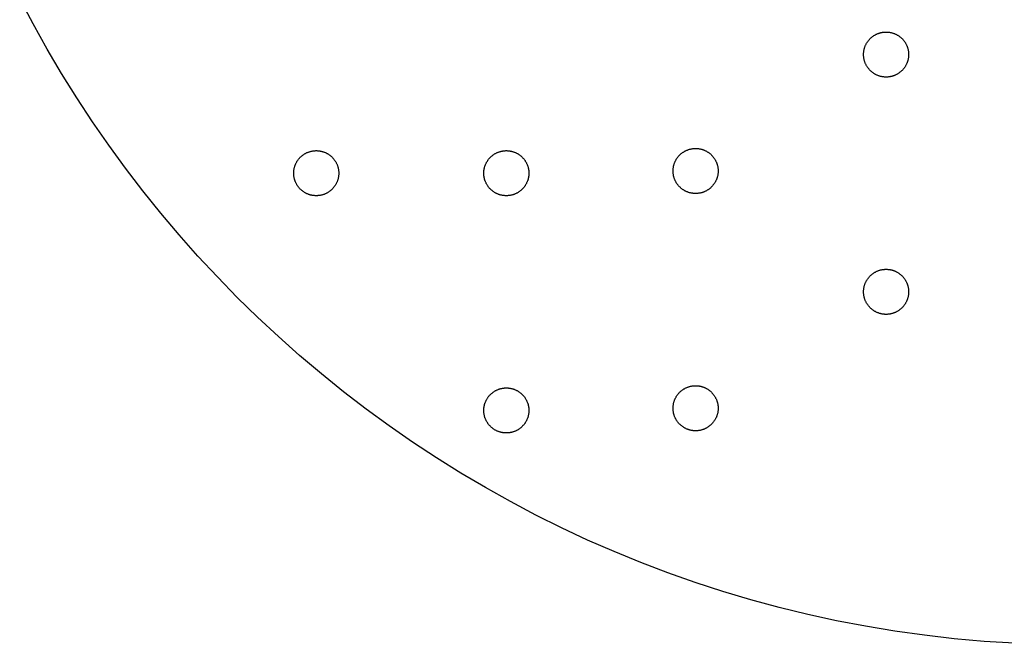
# Model space of a CAD drawing. Header units: millimetres. Extents: x 5 to 608, y 13 to 122.
# Tile 27 of 40: x 294 to 335, y 13 to 39. Entities that reach past the tile are written whole.
import ezdxf

# ---------------------------------------------------------------- set-up
doc = ezdxf.new("R2010")
doc.units = ezdxf.units.MM
doc.layers.add('Calque 7', color=12, linetype='Continuous', true_color=0xe30613)

msp = doc.modelspace()

# ---------------------------------------------------------------- linework, layer by layer
at = {"layer": 'Calque 7', "color": 12, "true_color": 0xe30613}
for points in [[(335.498, 12.761), (334.224, 12.842), (332.959, 12.954), (331.703, 13.098), (330.457, 13.272), (329.221, 13.477), (327.995, 13.712), (326.779, 13.976), (325.576, 14.27), (324.383, 14.593), (323.203, 14.944), (322.035, 15.323), (320.88, 15.73), (319.738, 16.164), (318.609, 16.625), (317.494, 17.113), (316.394, 17.626), (315.309, 18.166), (314.238, 18.731), (313.183, 19.32), (312.144, 19.934), (311.122, 20.573), (310.116, 21.235), (309.127, 21.92), (308.155, 22.629), (307.202, 23.36), (306.267, 24.113), (305.35, 24.888), (304.452, 25.685), (303.574, 26.502), (302.716, 27.34), (301.878, 28.199), (301.06, 29.077), (300.264, 29.974), (299.489, 30.891), (298.735, 31.826), (298.004, 32.78), (297.296, 33.751), (296.61, 34.74), (295.948, 35.746), (295.31, 36.769), (294.696, 37.808), (294.106, 38.863), (293.541, 39.933)], [(329.135, 37.574), (329.135, 37.599), (329.136, 37.623), (329.137, 37.647), (329.14, 37.671), (329.142, 37.695), (329.146, 37.719), (329.149, 37.742), (329.154, 37.766), (329.159, 37.789), (329.165, 37.811), (329.171, 37.834), (329.177, 37.857), (329.185, 37.879), (329.192, 37.901), (329.201, 37.922), (329.209, 37.944), (329.219, 37.965), (329.228, 37.986), (329.239, 38.007), (329.249, 38.027), (329.261, 38.047), (329.272, 38.067), (329.284, 38.086), (329.297, 38.105), (329.31, 38.124), (329.323, 38.142), (329.337, 38.161), (329.352, 38.178), (329.366, 38.196), (329.381, 38.213), (329.397, 38.23), (329.413, 38.246), (329.429, 38.262), (329.446, 38.277), (329.463, 38.292), (329.48, 38.307), (329.498, 38.321), (329.516, 38.335), (329.535, 38.349), (329.554, 38.362), (329.573, 38.374), (329.592, 38.387), (329.612, 38.398), (329.632, 38.409), (329.652, 38.42), (329.673, 38.43), (329.694, 38.44), (329.715, 38.449), (329.736, 38.458), (329.758, 38.466), (329.78, 38.474), (329.802, 38.481), (329.825, 38.488), (329.847, 38.494), (329.87, 38.5), (329.893, 38.505), (329.916, 38.509), (329.94, 38.513), (329.964, 38.516), (329.988, 38.519), (330.012, 38.521), (330.036, 38.523), (330.06, 38.524), (330.085, 38.524)], [(330.085, 38.524), (330.109, 38.524), (330.134, 38.523), (330.158, 38.521), (330.182, 38.519), (330.206, 38.516), (330.229, 38.513), (330.253, 38.509), (330.276, 38.505), (330.299, 38.5), (330.322, 38.494), (330.345, 38.488), (330.367, 38.481), (330.389, 38.474), (330.411, 38.466), (330.433, 38.458), (330.454, 38.449), (330.476, 38.44), (330.496, 38.43), (330.517, 38.42), (330.537, 38.409), (330.557, 38.398), (330.577, 38.387), (330.597, 38.374), (330.616, 38.362), (330.635, 38.349), (330.653, 38.335), (330.671, 38.321), (330.689, 38.307), (330.706, 38.292), (330.723, 38.277), (330.74, 38.262), (330.756, 38.246), (330.772, 38.23), (330.788, 38.213), (330.803, 38.196), (330.818, 38.178), (330.832, 38.161), (330.846, 38.142), (330.859, 38.124), (330.872, 38.105), (330.885, 38.086), (330.897, 38.067), (330.909, 38.047), (330.92, 38.027), (330.931, 38.007), (330.941, 37.986), (330.951, 37.965), (330.96, 37.944), (330.969, 37.922), (330.977, 37.901), (330.985, 37.879), (330.992, 37.857), (330.999, 37.834), (331.005, 37.811), (331.01, 37.789), (331.015, 37.766), (331.02, 37.742), (331.024, 37.719), (331.027, 37.695), (331.03, 37.671), (331.032, 37.647), (331.033, 37.623), (331.034, 37.599), (331.035, 37.574)], [(330.085, 36.624), (330.06, 36.624), (330.036, 36.625), (330.012, 36.627), (329.988, 36.629), (329.964, 36.632), (329.94, 36.635), (329.916, 36.639), (329.893, 36.643), (329.87, 36.648), (329.847, 36.654), (329.825, 36.66), (329.802, 36.667), (329.78, 36.674), (329.758, 36.682), (329.736, 36.69), (329.715, 36.699), (329.694, 36.708), (329.673, 36.718), (329.652, 36.728), (329.632, 36.739), (329.612, 36.75), (329.592, 36.762), (329.573, 36.774), (329.554, 36.786), (329.535, 36.799), (329.516, 36.813), (329.498, 36.827), (329.48, 36.841), (329.463, 36.856), (329.446, 36.871), (329.429, 36.886), (329.413, 36.902), (329.397, 36.919), (329.381, 36.935), (329.366, 36.952), (329.352, 36.97), (329.337, 36.988), (329.323, 37.006), (329.31, 37.024), (329.297, 37.043), (329.284, 37.062), (329.272, 37.082), (329.261, 37.101), (329.249, 37.121), (329.239, 37.142), (329.228, 37.162), (329.219, 37.183), (329.209, 37.204), (329.201, 37.226), (329.192, 37.247), (329.185, 37.269), (329.177, 37.292), (329.171, 37.314), (329.165, 37.337), (329.159, 37.36), (329.154, 37.383), (329.149, 37.406), (329.146, 37.429), (329.142, 37.453), (329.14, 37.477), (329.137, 37.501), (329.136, 37.525), (329.135, 37.55), (329.135, 37.574)], [(331.035, 37.574), (331.034, 37.55), (331.033, 37.525), (331.032, 37.501), (331.03, 37.477), (331.027, 37.453), (331.024, 37.429), (331.02, 37.406), (331.015, 37.383), (331.01, 37.36), (331.005, 37.337), (330.999, 37.314), (330.992, 37.292), (330.985, 37.269), (330.977, 37.247), (330.969, 37.226), (330.96, 37.204), (330.951, 37.183), (330.941, 37.162), (330.931, 37.142), (330.92, 37.121), (330.909, 37.101), (330.897, 37.082), (330.885, 37.062), (330.872, 37.043), (330.859, 37.024), (330.846, 37.006), (330.832, 36.988), (330.818, 36.97), (330.803, 36.952), (330.788, 36.935), (330.772, 36.919), (330.756, 36.902), (330.74, 36.886), (330.723, 36.871), (330.706, 36.856), (330.689, 36.841), (330.671, 36.827), (330.653, 36.813), (330.635, 36.799), (330.616, 36.786), (330.597, 36.774), (330.577, 36.762), (330.557, 36.75), (330.537, 36.739), (330.517, 36.728), (330.496, 36.718), (330.476, 36.708), (330.454, 36.699), (330.433, 36.69), (330.411, 36.682), (330.389, 36.674), (330.367, 36.667), (330.345, 36.66), (330.322, 36.654), (330.299, 36.648), (330.276, 36.643), (330.253, 36.639), (330.229, 36.635), (330.206, 36.632), (330.182, 36.629), (330.158, 36.627), (330.134, 36.625), (330.109, 36.624), (330.085, 36.624)], [(305.1, 32.574), (305.1, 32.599), (305.101, 32.623), (305.103, 32.647), (305.105, 32.671), (305.108, 32.695), (305.111, 32.719), (305.115, 32.742), (305.119, 32.766), (305.124, 32.789), (305.13, 32.811), (305.136, 32.834), (305.143, 32.857), (305.15, 32.879), (305.158, 32.901), (305.166, 32.922), (305.175, 32.944), (305.184, 32.965), (305.194, 32.986), (305.204, 33.007), (305.215, 33.027), (305.226, 33.047), (305.237, 33.067), (305.25, 33.086), (305.262, 33.105), (305.275, 33.124), (305.289, 33.142), (305.303, 33.161), (305.317, 33.178), (305.332, 33.196), (305.347, 33.213), (305.362, 33.23), (305.378, 33.246), (305.395, 33.262), (305.411, 33.277), (305.428, 33.292), (305.446, 33.307), (305.463, 33.321), (305.482, 33.335), (305.5, 33.349), (305.519, 33.362), (305.538, 33.374), (305.557, 33.387), (305.577, 33.398), (305.597, 33.409), (305.617, 33.42), (305.638, 33.43), (305.659, 33.44), (305.68, 33.449), (305.702, 33.458), (305.723, 33.466), (305.745, 33.474), (305.767, 33.481), (305.79, 33.488), (305.813, 33.494), (305.835, 33.5), (305.858, 33.505), (305.882, 33.509), (305.905, 33.513), (305.929, 33.516), (305.953, 33.519), (305.977, 33.521), (306.001, 33.523), (306.025, 33.524), (306.05, 33.524)], [(306.05, 33.524), (306.074, 33.524), (306.099, 33.523), (306.123, 33.521), (306.147, 33.519), (306.171, 33.516), (306.195, 33.513), (306.218, 33.509), (306.241, 33.505), (306.264, 33.5), (306.287, 33.494), (306.31, 33.488), (306.332, 33.481), (306.355, 33.474), (306.377, 33.466), (306.398, 33.458), (306.42, 33.449), (306.441, 33.44), (306.462, 33.43), (306.482, 33.42), (306.503, 33.409), (306.523, 33.398), (306.543, 33.387), (306.562, 33.374), (306.581, 33.362), (306.6, 33.349), (306.618, 33.335), (306.636, 33.321), (306.654, 33.307), (306.672, 33.292), (306.689, 33.277), (306.705, 33.262), (306.722, 33.246), (306.738, 33.23), (306.753, 33.213), (306.768, 33.196), (306.783, 33.178), (306.797, 33.161), (306.811, 33.142), (306.825, 33.124), (306.838, 33.105), (306.85, 33.086), (306.862, 33.067), (306.874, 33.047), (306.885, 33.027), (306.896, 33.007), (306.906, 32.986), (306.916, 32.965), (306.925, 32.944), (306.934, 32.922), (306.942, 32.901), (306.95, 32.879), (306.957, 32.857), (306.964, 32.834), (306.97, 32.811), (306.976, 32.789), (306.981, 32.766), (306.985, 32.742), (306.989, 32.719), (306.992, 32.695), (306.995, 32.671), (306.997, 32.647), (306.999, 32.623), (307, 32.599), (307, 32.574)], [(313.117, 32.574), (313.118, 32.599), (313.119, 32.623), (313.12, 32.647), (313.122, 32.671), (313.125, 32.695), (313.128, 32.719), (313.132, 32.742), (313.137, 32.766), (313.142, 32.789), (313.147, 32.811), (313.153, 32.834), (313.16, 32.857), (313.167, 32.879), (313.175, 32.901), (313.183, 32.922), (313.192, 32.944), (313.201, 32.965), (313.211, 32.986), (313.221, 33.007), (313.232, 33.027), (313.243, 33.047), (313.255, 33.067), (313.267, 33.086), (313.28, 33.105), (313.293, 33.124), (313.306, 33.142), (313.32, 33.161), (313.334, 33.178), (313.349, 33.196), (313.364, 33.213), (313.38, 33.23), (313.396, 33.246), (313.412, 33.262), (313.429, 33.277), (313.446, 33.292), (313.463, 33.307), (313.481, 33.321), (313.499, 33.335), (313.517, 33.349), (313.536, 33.362), (313.555, 33.374), (313.575, 33.387), (313.594, 33.398), (313.615, 33.409), (313.635, 33.42), (313.655, 33.43), (313.676, 33.44), (313.698, 33.449), (313.719, 33.458), (313.741, 33.466), (313.763, 33.474), (313.785, 33.481), (313.807, 33.488), (313.83, 33.494), (313.853, 33.5), (313.876, 33.505), (313.899, 33.509), (313.923, 33.513), (313.946, 33.516), (313.97, 33.519), (313.994, 33.521), (314.018, 33.523), (314.043, 33.524), (314.067, 33.524)], [(314.067, 33.524), (314.092, 33.524), (314.116, 33.523), (314.14, 33.521), (314.164, 33.519), (314.188, 33.516), (314.212, 33.513), (314.235, 33.509), (314.259, 33.505), (314.282, 33.5), (314.305, 33.494), (314.327, 33.488), (314.35, 33.481), (314.372, 33.474), (314.394, 33.466), (314.416, 33.458), (314.437, 33.449), (314.458, 33.44), (314.479, 33.43), (314.5, 33.42), (314.52, 33.409), (314.54, 33.398), (314.56, 33.387), (314.579, 33.374), (314.598, 33.362), (314.617, 33.349), (314.636, 33.335), (314.654, 33.321), (314.672, 33.307), (314.689, 33.292), (314.706, 33.277), (314.723, 33.262), (314.739, 33.246), (314.755, 33.23), (314.77, 33.213), (314.786, 33.196), (314.8, 33.178), (314.815, 33.161), (314.829, 33.142), (314.842, 33.124), (314.855, 33.105), (314.868, 33.086), (314.88, 33.067), (314.891, 33.047), (314.903, 33.027), (314.913, 33.007), (314.924, 32.986), (314.933, 32.965), (314.943, 32.944), (314.951, 32.922), (314.96, 32.901), (314.967, 32.879), (314.975, 32.857), (314.981, 32.834), (314.987, 32.811), (314.993, 32.789), (314.998, 32.766), (315.002, 32.742), (315.006, 32.719), (315.01, 32.695), (315.012, 32.671), (315.015, 32.647), (315.016, 32.623), (315.017, 32.599), (315.017, 32.574)], [(321.1, 32.667), (321.1, 32.691), (321.101, 32.716), (321.103, 32.74), (321.105, 32.764), (321.108, 32.788), (321.111, 32.812), (321.115, 32.835), (321.119, 32.858), (321.124, 32.881), (321.13, 32.904), (321.136, 32.927), (321.143, 32.949), (321.15, 32.972), (321.158, 32.994), (321.166, 33.015), (321.175, 33.037), (321.184, 33.058), (321.194, 33.079), (321.204, 33.099), (321.215, 33.12), (321.226, 33.14), (321.237, 33.159), (321.25, 33.179), (321.262, 33.198), (321.275, 33.217), (321.289, 33.235), (321.303, 33.253), (321.317, 33.271), (321.332, 33.289), (321.347, 33.306), (321.362, 33.322), (321.378, 33.339), (321.395, 33.355), (321.411, 33.37), (321.428, 33.385), (321.446, 33.4), (321.463, 33.414), (321.482, 33.428), (321.5, 33.442), (321.519, 33.455), (321.538, 33.467), (321.557, 33.479), (321.577, 33.491), (321.597, 33.502), (321.617, 33.513), (321.638, 33.523), (321.659, 33.533), (321.68, 33.542), (321.702, 33.551), (321.723, 33.559), (321.745, 33.567), (321.767, 33.574), (321.79, 33.581), (321.813, 33.587), (321.835, 33.593), (321.859, 33.598), (321.882, 33.602), (321.905, 33.606), (321.929, 33.609), (321.953, 33.612), (321.977, 33.614), (322.001, 33.616), (322.025, 33.617), (322.05, 33.617)], [(322.05, 33.617), (322.074, 33.617), (322.099, 33.616), (322.123, 33.614), (322.147, 33.612), (322.171, 33.609), (322.195, 33.606), (322.218, 33.602), (322.241, 33.598), (322.264, 33.593), (322.287, 33.587), (322.31, 33.581), (322.332, 33.574), (322.355, 33.567), (322.377, 33.559), (322.398, 33.551), (322.42, 33.542), (322.441, 33.533), (322.462, 33.523), (322.482, 33.513), (322.503, 33.502), (322.523, 33.491), (322.543, 33.479), (322.562, 33.467), (322.581, 33.455), (322.6, 33.442), (322.618, 33.428), (322.636, 33.414), (322.654, 33.4), (322.672, 33.385), (322.689, 33.37), (322.705, 33.355), (322.722, 33.339), (322.738, 33.322), (322.753, 33.306), (322.768, 33.289), (322.783, 33.271), (322.797, 33.253), (322.811, 33.235), (322.825, 33.217), (322.838, 33.198), (322.85, 33.179), (322.862, 33.159), (322.874, 33.14), (322.885, 33.12), (322.896, 33.099), (322.906, 33.079), (322.916, 33.058), (322.925, 33.037), (322.934, 33.015), (322.942, 32.994), (322.95, 32.972), (322.957, 32.949), (322.964, 32.927), (322.97, 32.904), (322.976, 32.881), (322.981, 32.858), (322.985, 32.835), (322.989, 32.812), (322.992, 32.788), (322.995, 32.764), (322.997, 32.74), (322.999, 32.716), (323, 32.691), (323, 32.667)], [(306.05, 31.624), (306.025, 31.624), (306.001, 31.625), (305.977, 31.627), (305.953, 31.629), (305.929, 31.632), (305.905, 31.635), (305.882, 31.639), (305.858, 31.643), (305.835, 31.648), (305.813, 31.654), (305.79, 31.66), (305.767, 31.667), (305.745, 31.674), (305.723, 31.682), (305.702, 31.69), (305.68, 31.699), (305.659, 31.708), (305.638, 31.718), (305.617, 31.728), (305.597, 31.739), (305.577, 31.75), (305.557, 31.762), (305.538, 31.774), (305.519, 31.786), (305.5, 31.799), (305.482, 31.813), (305.463, 31.827), (305.446, 31.841), (305.428, 31.856), (305.411, 31.871), (305.395, 31.886), (305.378, 31.902), (305.362, 31.919), (305.347, 31.935), (305.332, 31.952), (305.317, 31.97), (305.303, 31.988), (305.289, 32.006), (305.275, 32.024), (305.262, 32.043), (305.25, 32.062), (305.237, 32.082), (305.226, 32.101), (305.215, 32.121), (305.204, 32.142), (305.194, 32.162), (305.184, 32.183), (305.175, 32.204), (305.166, 32.226), (305.158, 32.247), (305.15, 32.269), (305.143, 32.292), (305.136, 32.314), (305.13, 32.337), (305.124, 32.36), (305.119, 32.383), (305.115, 32.406), (305.111, 32.429), (305.108, 32.453), (305.105, 32.477), (305.103, 32.501), (305.101, 32.525), (305.1, 32.55), (305.1, 32.574)], [(307, 32.574), (307, 32.55), (306.999, 32.525), (306.997, 32.501), (306.995, 32.477), (306.992, 32.453), (306.989, 32.429), (306.985, 32.406), (306.981, 32.383), (306.976, 32.36), (306.97, 32.337), (306.964, 32.314), (306.957, 32.292), (306.95, 32.269), (306.942, 32.247), (306.934, 32.226), (306.925, 32.204), (306.916, 32.183), (306.906, 32.162), (306.896, 32.142), (306.885, 32.121), (306.874, 32.101), (306.862, 32.082), (306.85, 32.062), (306.838, 32.043), (306.825, 32.024), (306.811, 32.006), (306.797, 31.988), (306.783, 31.97), (306.768, 31.952), (306.753, 31.935), (306.738, 31.919), (306.722, 31.902), (306.705, 31.886), (306.689, 31.871), (306.672, 31.856), (306.654, 31.841), (306.636, 31.827), (306.618, 31.813), (306.6, 31.799), (306.581, 31.786), (306.562, 31.774), (306.543, 31.762), (306.523, 31.75), (306.503, 31.739), (306.482, 31.728), (306.462, 31.718), (306.441, 31.708), (306.42, 31.699), (306.398, 31.69), (306.377, 31.682), (306.355, 31.674), (306.332, 31.667), (306.31, 31.66), (306.287, 31.654), (306.264, 31.648), (306.241, 31.643), (306.218, 31.639), (306.195, 31.635), (306.171, 31.632), (306.147, 31.629), (306.123, 31.627), (306.099, 31.625), (306.074, 31.624), (306.05, 31.624)], [(314.067, 31.624), (314.043, 31.624), (314.018, 31.625), (313.994, 31.627), (313.97, 31.629), (313.946, 31.632), (313.923, 31.635), (313.899, 31.639), (313.876, 31.643), (313.853, 31.648), (313.83, 31.654), (313.807, 31.66), (313.785, 31.667), (313.763, 31.674), (313.741, 31.682), (313.719, 31.69), (313.698, 31.699), (313.676, 31.708), (313.655, 31.718), (313.635, 31.728), (313.615, 31.739), (313.594, 31.75), (313.575, 31.762), (313.555, 31.774), (313.536, 31.786), (313.517, 31.799), (313.499, 31.813), (313.481, 31.827), (313.463, 31.841), (313.446, 31.856), (313.429, 31.871), (313.412, 31.886), (313.396, 31.902), (313.38, 31.919), (313.364, 31.935), (313.349, 31.952), (313.334, 31.97), (313.32, 31.988), (313.306, 32.006), (313.293, 32.024), (313.28, 32.043), (313.267, 32.062), (313.255, 32.082), (313.243, 32.101), (313.232, 32.121), (313.221, 32.142), (313.211, 32.162), (313.201, 32.183), (313.192, 32.204), (313.183, 32.226), (313.175, 32.247), (313.167, 32.269), (313.16, 32.292), (313.153, 32.314), (313.147, 32.337), (313.142, 32.36), (313.137, 32.383), (313.132, 32.406), (313.128, 32.429), (313.125, 32.453), (313.122, 32.477), (313.12, 32.501), (313.119, 32.525), (313.118, 32.55), (313.117, 32.574)], [(315.017, 32.574), (315.017, 32.55), (315.016, 32.525), (315.015, 32.501), (315.012, 32.477), (315.01, 32.453), (315.006, 32.429), (315.002, 32.406), (314.998, 32.383), (314.993, 32.36), (314.987, 32.337), (314.981, 32.314), (314.975, 32.292), (314.967, 32.269), (314.96, 32.247), (314.951, 32.226), (314.943, 32.204), (314.933, 32.183), (314.924, 32.162), (314.913, 32.142), (314.903, 32.121), (314.891, 32.101), (314.88, 32.082), (314.868, 32.062), (314.855, 32.043), (314.842, 32.024), (314.829, 32.006), (314.815, 31.988), (314.8, 31.97), (314.786, 31.952), (314.77, 31.935), (314.755, 31.919), (314.739, 31.902), (314.723, 31.886), (314.706, 31.871), (314.689, 31.856), (314.672, 31.841), (314.654, 31.827), (314.636, 31.813), (314.617, 31.799), (314.598, 31.786), (314.579, 31.774), (314.56, 31.762), (314.54, 31.75), (314.52, 31.739), (314.5, 31.728), (314.479, 31.718), (314.458, 31.708), (314.437, 31.699), (314.416, 31.69), (314.394, 31.682), (314.372, 31.674), (314.35, 31.667), (314.327, 31.66), (314.305, 31.654), (314.282, 31.648), (314.259, 31.643), (314.235, 31.639), (314.212, 31.635), (314.188, 31.632), (314.164, 31.629), (314.14, 31.627), (314.116, 31.625), (314.092, 31.624), (314.067, 31.624)], [(322.05, 31.717), (322.025, 31.717), (322.001, 31.718), (321.977, 31.72), (321.953, 31.722), (321.929, 31.725), (321.905, 31.728), (321.882, 31.732), (321.859, 31.736), (321.835, 31.741), (321.813, 31.747), (321.79, 31.753), (321.767, 31.76), (321.745, 31.767), (321.723, 31.775), (321.702, 31.783), (321.68, 31.792), (321.659, 31.801), (321.638, 31.811), (321.617, 31.821), (321.597, 31.832), (321.577, 31.843), (321.557, 31.854), (321.538, 31.867), (321.519, 31.879), (321.5, 31.892), (321.482, 31.906), (321.463, 31.92), (321.446, 31.934), (321.428, 31.949), (321.411, 31.964), (321.395, 31.979), (321.378, 31.995), (321.362, 32.011), (321.347, 32.028), (321.332, 32.045), (321.317, 32.063), (321.303, 32.08), (321.289, 32.099), (321.275, 32.117), (321.262, 32.136), (321.25, 32.155), (321.237, 32.174), (321.226, 32.194), (321.215, 32.214), (321.204, 32.234), (321.194, 32.255), (321.184, 32.276), (321.175, 32.297), (321.166, 32.319), (321.158, 32.34), (321.15, 32.362), (321.143, 32.384), (321.136, 32.407), (321.13, 32.43), (321.124, 32.452), (321.119, 32.475), (321.115, 32.499), (321.111, 32.522), (321.108, 32.546), (321.105, 32.57), (321.103, 32.594), (321.101, 32.618), (321.1, 32.642), (321.1, 32.667)], [(323, 32.667), (323, 32.642), (322.999, 32.618), (322.997, 32.594), (322.995, 32.57), (322.992, 32.546), (322.989, 32.522), (322.985, 32.499), (322.981, 32.475), (322.976, 32.452), (322.97, 32.43), (322.964, 32.407), (322.957, 32.384), (322.95, 32.362), (322.942, 32.34), (322.934, 32.319), (322.925, 32.297), (322.916, 32.276), (322.906, 32.255), (322.896, 32.234), (322.885, 32.214), (322.874, 32.194), (322.862, 32.174), (322.85, 32.155), (322.838, 32.136), (322.825, 32.117), (322.811, 32.099), (322.797, 32.08), (322.783, 32.063), (322.768, 32.045), (322.753, 32.028), (322.738, 32.011), (322.722, 31.995), (322.705, 31.979), (322.689, 31.964), (322.672, 31.949), (322.654, 31.934), (322.636, 31.92), (322.618, 31.906), (322.6, 31.892), (322.581, 31.879), (322.562, 31.867), (322.543, 31.854), (322.523, 31.843), (322.503, 31.832), (322.482, 31.821), (322.462, 31.811), (322.441, 31.801), (322.42, 31.792), (322.398, 31.783), (322.377, 31.775), (322.355, 31.767), (322.332, 31.76), (322.31, 31.753), (322.287, 31.747), (322.264, 31.741), (322.241, 31.736), (322.218, 31.732), (322.195, 31.728), (322.171, 31.725), (322.147, 31.722), (322.123, 31.72), (322.099, 31.718), (322.074, 31.717), (322.05, 31.717)], [(329.135, 27.574), (329.135, 27.599), (329.136, 27.623), (329.137, 27.647), (329.14, 27.671), (329.142, 27.695), (329.146, 27.719), (329.149, 27.742), (329.154, 27.766), (329.159, 27.789), (329.165, 27.811), (329.171, 27.834), (329.177, 27.857), (329.185, 27.879), (329.192, 27.901), (329.201, 27.922), (329.209, 27.944), (329.219, 27.965), (329.228, 27.986), (329.239, 28.007), (329.249, 28.027), (329.261, 28.047), (329.272, 28.067), (329.284, 28.086), (329.297, 28.105), (329.31, 28.124), (329.323, 28.142), (329.337, 28.161), (329.352, 28.178), (329.366, 28.196), (329.381, 28.213), (329.397, 28.23), (329.413, 28.246), (329.429, 28.262), (329.446, 28.277), (329.463, 28.292), (329.48, 28.307), (329.498, 28.321), (329.516, 28.335), (329.535, 28.349), (329.554, 28.362), (329.573, 28.374), (329.592, 28.387), (329.612, 28.398), (329.632, 28.409), (329.652, 28.42), (329.673, 28.43), (329.694, 28.44), (329.715, 28.449), (329.736, 28.458), (329.758, 28.466), (329.78, 28.474), (329.802, 28.481), (329.825, 28.488), (329.847, 28.494), (329.87, 28.5), (329.893, 28.505), (329.916, 28.509), (329.94, 28.513), (329.964, 28.516), (329.988, 28.519), (330.012, 28.521), (330.036, 28.523), (330.06, 28.524), (330.085, 28.524)], [(330.085, 28.524), (330.109, 28.524), (330.134, 28.523), (330.158, 28.521), (330.182, 28.519), (330.206, 28.516), (330.229, 28.513), (330.253, 28.509), (330.276, 28.505), (330.299, 28.5), (330.322, 28.494), (330.345, 28.488), (330.367, 28.481), (330.389, 28.474), (330.411, 28.466), (330.433, 28.458), (330.454, 28.449), (330.476, 28.44), (330.496, 28.43), (330.517, 28.42), (330.537, 28.409), (330.557, 28.398), (330.577, 28.387), (330.597, 28.374), (330.616, 28.362), (330.635, 28.349), (330.653, 28.335), (330.671, 28.321), (330.689, 28.307), (330.706, 28.292), (330.723, 28.277), (330.74, 28.262), (330.756, 28.246), (330.772, 28.23), (330.788, 28.213), (330.803, 28.196), (330.818, 28.178), (330.832, 28.161), (330.846, 28.142), (330.859, 28.124), (330.872, 28.105), (330.885, 28.086), (330.897, 28.067), (330.909, 28.047), (330.92, 28.027), (330.931, 28.007), (330.941, 27.986), (330.951, 27.965), (330.96, 27.944), (330.969, 27.922), (330.977, 27.901), (330.985, 27.879), (330.992, 27.857), (330.999, 27.834), (331.005, 27.811), (331.01, 27.789), (331.015, 27.766), (331.02, 27.742), (331.024, 27.719), (331.027, 27.695), (331.03, 27.671), (331.032, 27.647), (331.033, 27.623), (331.034, 27.599), (331.035, 27.574)], [(330.085, 26.624), (330.06, 26.624), (330.036, 26.625), (330.012, 26.627), (329.988, 26.629), (329.964, 26.632), (329.94, 26.635), (329.916, 26.639), (329.893, 26.643), (329.87, 26.648), (329.847, 26.654), (329.825, 26.66), (329.802, 26.667), (329.78, 26.674), (329.758, 26.682), (329.736, 26.69), (329.715, 26.699), (329.694, 26.708), (329.673, 26.718), (329.652, 26.728), (329.632, 26.739), (329.612, 26.75), (329.592, 26.762), (329.573, 26.774), (329.554, 26.786), (329.535, 26.799), (329.516, 26.813), (329.498, 26.827), (329.48, 26.841), (329.463, 26.856), (329.446, 26.871), (329.429, 26.886), (329.413, 26.902), (329.397, 26.919), (329.381, 26.935), (329.366, 26.952), (329.352, 26.97), (329.337, 26.988), (329.323, 27.006), (329.31, 27.024), (329.297, 27.043), (329.284, 27.062), (329.272, 27.082), (329.261, 27.101), (329.249, 27.121), (329.239, 27.142), (329.228, 27.162), (329.219, 27.183), (329.209, 27.204), (329.201, 27.226), (329.192, 27.247), (329.185, 27.269), (329.177, 27.292), (329.171, 27.314), (329.165, 27.337), (329.159, 27.36), (329.154, 27.383), (329.149, 27.406), (329.146, 27.429), (329.142, 27.453), (329.14, 27.477), (329.137, 27.501), (329.136, 27.525), (329.135, 27.55), (329.135, 27.574)], [(331.035, 27.574), (331.034, 27.55), (331.033, 27.525), (331.032, 27.501), (331.03, 27.477), (331.027, 27.453), (331.024, 27.429), (331.02, 27.406), (331.015, 27.383), (331.01, 27.36), (331.005, 27.337), (330.999, 27.314), (330.992, 27.292), (330.985, 27.269), (330.977, 27.247), (330.969, 27.226), (330.96, 27.204), (330.951, 27.183), (330.941, 27.162), (330.931, 27.142), (330.92, 27.121), (330.909, 27.101), (330.897, 27.082), (330.885, 27.062), (330.872, 27.043), (330.859, 27.024), (330.846, 27.006), (330.832, 26.988), (330.818, 26.97), (330.803, 26.952), (330.788, 26.935), (330.772, 26.919), (330.756, 26.902), (330.74, 26.886), (330.723, 26.871), (330.706, 26.856), (330.689, 26.841), (330.671, 26.827), (330.653, 26.813), (330.635, 26.799), (330.616, 26.786), (330.597, 26.774), (330.577, 26.762), (330.557, 26.75), (330.537, 26.739), (330.517, 26.728), (330.496, 26.718), (330.476, 26.708), (330.454, 26.699), (330.433, 26.69), (330.411, 26.682), (330.389, 26.674), (330.367, 26.667), (330.345, 26.66), (330.322, 26.654), (330.299, 26.648), (330.276, 26.643), (330.253, 26.639), (330.229, 26.635), (330.206, 26.632), (330.182, 26.629), (330.158, 26.627), (330.134, 26.625), (330.109, 26.624), (330.085, 26.624)], [(313.117, 22.574), (313.118, 22.599), (313.119, 22.623), (313.12, 22.647), (313.122, 22.671), (313.125, 22.695), (313.128, 22.719), (313.132, 22.742), (313.137, 22.766), (313.142, 22.789), (313.147, 22.811), (313.153, 22.834), (313.16, 22.857), (313.167, 22.879), (313.175, 22.901), (313.183, 22.922), (313.192, 22.944), (313.201, 22.965), (313.211, 22.986), (313.221, 23.007), (313.232, 23.027), (313.243, 23.047), (313.255, 23.067), (313.267, 23.086), (313.28, 23.105), (313.293, 23.124), (313.306, 23.142), (313.32, 23.161), (313.334, 23.178), (313.349, 23.196), (313.364, 23.213), (313.38, 23.229), (313.396, 23.246), (313.412, 23.262), (313.429, 23.277), (313.446, 23.292), (313.463, 23.307), (313.481, 23.321), (313.499, 23.335), (313.517, 23.349), (313.536, 23.362), (313.555, 23.374), (313.575, 23.387), (313.594, 23.398), (313.615, 23.409), (313.635, 23.42), (313.655, 23.43), (313.676, 23.44), (313.698, 23.449), (313.719, 23.458), (313.741, 23.466), (313.763, 23.474), (313.785, 23.481), (313.807, 23.488), (313.83, 23.494), (313.853, 23.5), (313.876, 23.505), (313.899, 23.509), (313.923, 23.513), (313.946, 23.516), (313.97, 23.519), (313.994, 23.521), (314.018, 23.523), (314.043, 23.524), (314.067, 23.524)], [(314.067, 23.524), (314.092, 23.524), (314.116, 23.523), (314.14, 23.521), (314.164, 23.519), (314.188, 23.516), (314.212, 23.513), (314.235, 23.509), (314.259, 23.505), (314.282, 23.5), (314.305, 23.494), (314.327, 23.488), (314.35, 23.481), (314.372, 23.474), (314.394, 23.466), (314.416, 23.458), (314.437, 23.449), (314.458, 23.44), (314.479, 23.43), (314.5, 23.42), (314.52, 23.409), (314.54, 23.398), (314.56, 23.387), (314.579, 23.374), (314.598, 23.362), (314.617, 23.349), (314.636, 23.335), (314.654, 23.321), (314.672, 23.307), (314.689, 23.292), (314.706, 23.277), (314.723, 23.262), (314.739, 23.246), (314.755, 23.229), (314.77, 23.213), (314.786, 23.196), (314.8, 23.178), (314.815, 23.161), (314.829, 23.142), (314.842, 23.124), (314.855, 23.105), (314.868, 23.086), (314.88, 23.067), (314.891, 23.047), (314.903, 23.027), (314.913, 23.007), (314.924, 22.986), (314.933, 22.965), (314.943, 22.944), (314.951, 22.922), (314.96, 22.901), (314.967, 22.879), (314.975, 22.857), (314.981, 22.834), (314.987, 22.811), (314.993, 22.789), (314.998, 22.766), (315.002, 22.742), (315.006, 22.719), (315.01, 22.695), (315.012, 22.671), (315.015, 22.647), (315.016, 22.623), (315.017, 22.599), (315.017, 22.574)], [(321.1, 22.667), (321.1, 22.691), (321.101, 22.716), (321.103, 22.74), (321.105, 22.764), (321.108, 22.788), (321.111, 22.812), (321.115, 22.835), (321.119, 22.858), (321.124, 22.881), (321.13, 22.904), (321.136, 22.927), (321.143, 22.949), (321.15, 22.972), (321.158, 22.993), (321.166, 23.015), (321.175, 23.037), (321.184, 23.058), (321.194, 23.079), (321.204, 23.099), (321.215, 23.12), (321.226, 23.14), (321.237, 23.159), (321.25, 23.179), (321.262, 23.198), (321.275, 23.217), (321.289, 23.235), (321.303, 23.253), (321.317, 23.271), (321.332, 23.289), (321.347, 23.306), (321.362, 23.322), (321.378, 23.339), (321.395, 23.355), (321.411, 23.37), (321.428, 23.385), (321.446, 23.4), (321.463, 23.414), (321.482, 23.428), (321.5, 23.442), (321.519, 23.455), (321.538, 23.467), (321.557, 23.479), (321.577, 23.491), (321.597, 23.502), (321.617, 23.513), (321.638, 23.523), (321.659, 23.533), (321.68, 23.542), (321.702, 23.551), (321.723, 23.559), (321.745, 23.567), (321.767, 23.574), (321.79, 23.581), (321.813, 23.587), (321.835, 23.593), (321.859, 23.598), (321.882, 23.602), (321.905, 23.606), (321.929, 23.609), (321.953, 23.612), (321.977, 23.614), (322.001, 23.616), (322.025, 23.617), (322.05, 23.617)], [(322.05, 23.617), (322.074, 23.617), (322.099, 23.616), (322.123, 23.614), (322.147, 23.612), (322.171, 23.609), (322.195, 23.606), (322.218, 23.602), (322.241, 23.598), (322.264, 23.593), (322.287, 23.587), (322.31, 23.581), (322.332, 23.574), (322.355, 23.567), (322.377, 23.559), (322.398, 23.551), (322.42, 23.542), (322.441, 23.533), (322.462, 23.523), (322.482, 23.513), (322.503, 23.502), (322.523, 23.491), (322.543, 23.479), (322.562, 23.467), (322.581, 23.455), (322.6, 23.442), (322.618, 23.428), (322.636, 23.414), (322.654, 23.4), (322.672, 23.385), (322.689, 23.37), (322.705, 23.355), (322.722, 23.339), (322.738, 23.322), (322.753, 23.306), (322.768, 23.289), (322.783, 23.271), (322.797, 23.253), (322.811, 23.235), (322.825, 23.217), (322.838, 23.198), (322.85, 23.179), (322.862, 23.159), (322.874, 23.14), (322.885, 23.12), (322.896, 23.099), (322.906, 23.079), (322.916, 23.058), (322.925, 23.037), (322.934, 23.015), (322.942, 22.993), (322.95, 22.972), (322.957, 22.949), (322.964, 22.927), (322.97, 22.904), (322.976, 22.881), (322.981, 22.858), (322.985, 22.835), (322.989, 22.812), (322.992, 22.788), (322.995, 22.764), (322.997, 22.74), (322.999, 22.716), (323, 22.691), (323, 22.667)], [(314.067, 21.624), (314.043, 21.624), (314.018, 21.625), (313.994, 21.627), (313.97, 21.629), (313.946, 21.632), (313.923, 21.635), (313.899, 21.639), (313.876, 21.643), (313.853, 21.648), (313.83, 21.654), (313.807, 21.66), (313.785, 21.667), (313.763, 21.674), (313.741, 21.682), (313.719, 21.69), (313.698, 21.699), (313.676, 21.708), (313.655, 21.718), (313.635, 21.728), (313.615, 21.739), (313.594, 21.75), (313.575, 21.762), (313.555, 21.774), (313.536, 21.786), (313.517, 21.799), (313.499, 21.813), (313.481, 21.827), (313.463, 21.841), (313.446, 21.856), (313.429, 21.871), (313.412, 21.886), (313.396, 21.902), (313.38, 21.919), (313.364, 21.935), (313.349, 21.952), (313.334, 21.97), (313.32, 21.988), (313.306, 22.006), (313.293, 22.024), (313.28, 22.043), (313.267, 22.062), (313.255, 22.081), (313.243, 22.101), (313.232, 22.121), (313.221, 22.142), (313.211, 22.162), (313.201, 22.183), (313.192, 22.204), (313.183, 22.226), (313.175, 22.247), (313.167, 22.269), (313.16, 22.292), (313.153, 22.314), (313.147, 22.337), (313.142, 22.36), (313.137, 22.383), (313.132, 22.406), (313.128, 22.429), (313.125, 22.453), (313.122, 22.477), (313.12, 22.501), (313.119, 22.525), (313.118, 22.55), (313.117, 22.574)], [(315.017, 22.574), (315.017, 22.55), (315.016, 22.525), (315.015, 22.501), (315.012, 22.477), (315.01, 22.453), (315.006, 22.429), (315.002, 22.406), (314.998, 22.383), (314.993, 22.36), (314.987, 22.337), (314.981, 22.314), (314.975, 22.292), (314.967, 22.269), (314.96, 22.247), (314.951, 22.226), (314.943, 22.204), (314.933, 22.183), (314.924, 22.162), (314.913, 22.142), (314.903, 22.121), (314.891, 22.101), (314.88, 22.081), (314.868, 22.062), (314.855, 22.043), (314.842, 22.024), (314.829, 22.006), (314.815, 21.988), (314.8, 21.97), (314.786, 21.952), (314.77, 21.935), (314.755, 21.919), (314.739, 21.902), (314.723, 21.886), (314.706, 21.871), (314.689, 21.856), (314.672, 21.841), (314.654, 21.827), (314.636, 21.813), (314.617, 21.799), (314.598, 21.786), (314.579, 21.774), (314.56, 21.762), (314.54, 21.75), (314.52, 21.739), (314.5, 21.728), (314.479, 21.718), (314.458, 21.708), (314.437, 21.699), (314.416, 21.69), (314.394, 21.682), (314.372, 21.674), (314.35, 21.667), (314.327, 21.66), (314.305, 21.654), (314.282, 21.648), (314.259, 21.643), (314.235, 21.639), (314.212, 21.635), (314.188, 21.632), (314.164, 21.629), (314.14, 21.627), (314.116, 21.625), (314.092, 21.624), (314.067, 21.624)], [(322.05, 21.717), (322.025, 21.717), (322.001, 21.718), (321.977, 21.72), (321.953, 21.722), (321.929, 21.724), (321.905, 21.728), (321.882, 21.732), (321.859, 21.736), (321.835, 21.741), (321.813, 21.747), (321.79, 21.753), (321.767, 21.76), (321.745, 21.767), (321.723, 21.775), (321.702, 21.783), (321.68, 21.792), (321.659, 21.801), (321.638, 21.811), (321.617, 21.821), (321.597, 21.832), (321.577, 21.843), (321.557, 21.854), (321.538, 21.867), (321.519, 21.879), (321.5, 21.892), (321.482, 21.906), (321.463, 21.92), (321.446, 21.934), (321.428, 21.949), (321.411, 21.964), (321.395, 21.979), (321.378, 21.995), (321.362, 22.011), (321.347, 22.028), (321.332, 22.045), (321.317, 22.063), (321.303, 22.08), (321.289, 22.099), (321.275, 22.117), (321.262, 22.136), (321.25, 22.155), (321.237, 22.174), (321.226, 22.194), (321.215, 22.214), (321.204, 22.234), (321.194, 22.255), (321.184, 22.276), (321.175, 22.297), (321.166, 22.319), (321.158, 22.34), (321.15, 22.362), (321.143, 22.384), (321.136, 22.407), (321.13, 22.429), (321.124, 22.452), (321.119, 22.475), (321.115, 22.499), (321.111, 22.522), (321.108, 22.546), (321.105, 22.57), (321.103, 22.594), (321.101, 22.618), (321.1, 22.642), (321.1, 22.667)], [(323, 22.667), (323, 22.642), (322.999, 22.618), (322.997, 22.594), (322.995, 22.57), (322.992, 22.546), (322.989, 22.522), (322.985, 22.499), (322.981, 22.475), (322.976, 22.452), (322.97, 22.429), (322.964, 22.407), (322.957, 22.384), (322.95, 22.362), (322.942, 22.34), (322.934, 22.319), (322.925, 22.297), (322.916, 22.276), (322.906, 22.255), (322.896, 22.234), (322.885, 22.214), (322.874, 22.194), (322.862, 22.174), (322.85, 22.155), (322.838, 22.136), (322.825, 22.117), (322.811, 22.099), (322.797, 22.08), (322.783, 22.063), (322.768, 22.045), (322.753, 22.028), (322.738, 22.011), (322.722, 21.995), (322.705, 21.979), (322.689, 21.964), (322.672, 21.949), (322.654, 21.934), (322.636, 21.92), (322.618, 21.906), (322.6, 21.892), (322.581, 21.879), (322.562, 21.867), (322.543, 21.854), (322.523, 21.843), (322.503, 21.832), (322.482, 21.821), (322.462, 21.811), (322.441, 21.801), (322.42, 21.792), (322.398, 21.783), (322.377, 21.775), (322.355, 21.767), (322.332, 21.76), (322.31, 21.753), (322.287, 21.747), (322.264, 21.741), (322.241, 21.736), (322.218, 21.732), (322.195, 21.728), (322.171, 21.724), (322.147, 21.722), (322.123, 21.72), (322.099, 21.718), (322.074, 21.717), (322.05, 21.717)]]:
    msp.add_lwpolyline(points, dxfattribs=at)

doc.saveas('drawing.dxf')
